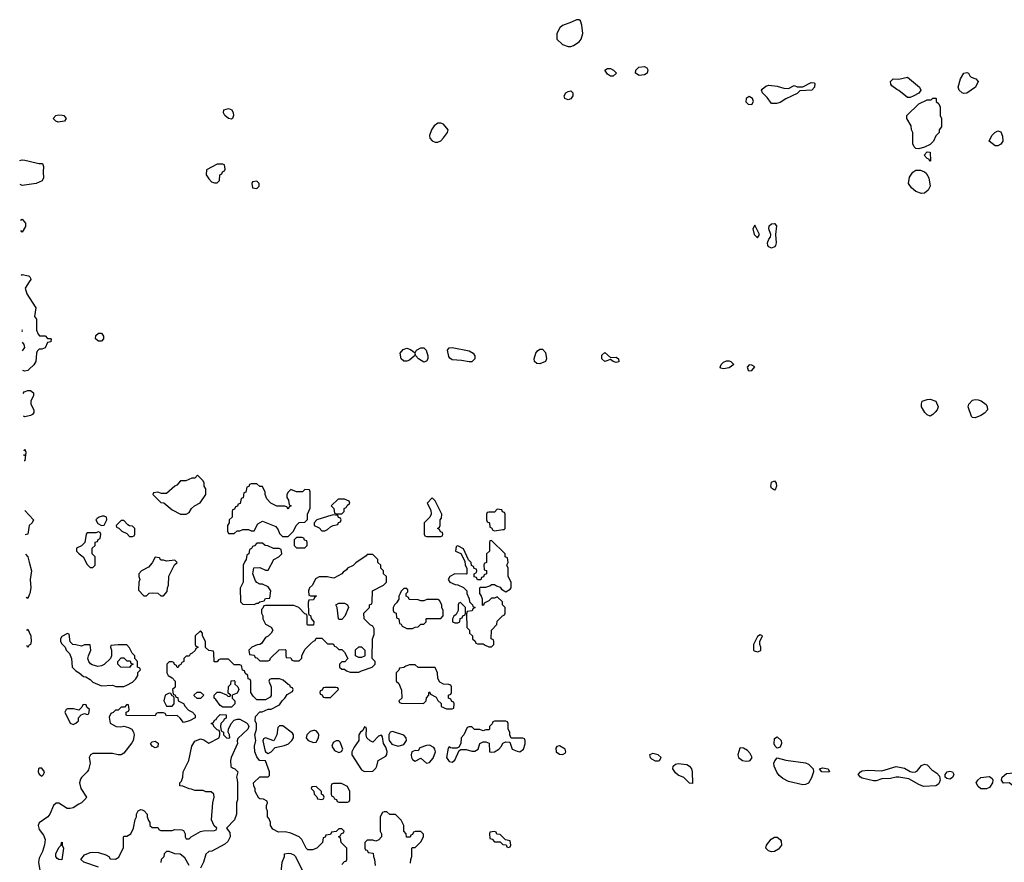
# Model space of a CAD drawing. Header units: inches. Extents: x 2769577 to 2880010, y 685631 to 825129.
# Tile 17 of 155: x 2769933 to 2776895, y 725869 to 731828. Entities that reach past the tile are written whole.
import ezdxf

# ---------------------------------------------------------------- set-up
doc = ezdxf.new("R2010")
doc.units = ezdxf.units.IN
doc.header["$MEASUREMENT"] = 0
for name, color, linetype in [('C7762', 7, 'Continuous'), ('C7763', 7, 'Continuous'), ('C7772', 7, 'Continuous'), ('C7773', 7, 'Continuous')]:
    doc.layers.add(name, color=color, linetype=linetype)

msp = doc.modelspace()

# ---------------------------------------------------------------- linework, layer by layer
at = {"layer": 'C7762', "color": 4, "elevation": 12}
for points in [[(2770000, 729973), (2769971.3, 729930), (2769982.8, 729890), (2770000, 729862.8)], [(2769950.7, 729623.7), (2769952.3, 729630), (2769950.5, 729635.2)], [(2769952.7, 729487.3), (2769968.7, 729510), (2769964, 729530), (2769951.8, 729546.4)], [(2770000, 729356.5), (2769990, 729347), (2769970, 729342), (2769954.8, 729346.1)], [(2769957.3, 729183.8), (2769964.2, 729195.8), (2769990, 729206.8), (2770000, 729205.7)], [(2770000, 729026.5), (2769970, 729019), (2769959.6, 729024.3)], [(2769963.3, 728779.3), (2769970, 728791), (2769976, 728770), (2769970, 728708.7), (2769964.4, 728707.7)], [(2769963.9, 728743.6), (2769966, 728750), (2769963.7, 728755.8)], [(2769969.7, 728356.7), (2769970, 728358), (2770000, 728324.6)], [(2770000, 728251.1), (2769998.8, 728250), (2769990, 728189.2), (2769972.2, 728184.6)], [(2769974.3, 728049), (2769990.2, 728030.2), (2770000, 727991.5)], [(2770000, 727760.1), (2769990, 727735.3), (2769978.9, 727742.8)], [(2769982.4, 727509), (2769990, 727518), (2770000, 727496.8)], [(2770000, 727404.1), (2769997.3, 727402.7), (2769990, 727389), (2769984, 727403.1)]]:
    msp.add_lwpolyline(points, dxfattribs=at)
at = {"layer": 'C7763', "color": 4, "elevation": 12}
for points in [[(2769932.6, 730831.8), (2769950, 730837.3), (2769970, 730835.5), (2770000, 730828.2)], [(2770000, 730661.9), (2769950, 730655.1), (2769935.1, 730662.6)], [(2769938.9, 730409.1), (2769950, 730418), (2769974, 730390), (2769973.4, 730366.6), (2769950, 730326)], [(2769950, 730326), (2769940, 730337.4)], [(2769944.7, 730018.8), (2769950, 730026), (2769995.9, 730015.9), (2770000, 730013.1)]]:
    msp.add_lwpolyline(points, dxfattribs=at)
at = {"layer": 'C7772', "color": 4}
for points, elevation in [([(2770008, 730000), (2770011.3, 729990), (2770000, 729973)], 12), ([(2770000, 729862.8), (2770046, 729790), (2770038, 729730), (2770051, 729710), (2770051.6, 729631.6), (2770063.6, 729603.6), (2770072.7, 729592.7), (2770111.6, 729591.6), (2770130, 729574), (2770150, 729574), (2770154, 729570), (2770152, 729550), (2770130, 729546), (2770112.7, 729507.3), (2770090, 729498), (2770070, 729498), (2770056.9, 729483.1), (2770051.1, 729468.9), (2770046.8, 729410), (2770032.5, 729387.5), (2770000, 729356.5)], 12), ([(2770000, 729205.7), (2770010, 729204.7), (2770031.3, 729190), (2770031.3, 729170), (2770012, 729130), (2770012, 729110), (2770032, 729070), (2770032, 729050), (2770023.6, 729036.4), (2770010, 729029), (2770000, 729026.5)], 12), ([(2770000, 728324.6), (2770031, 728290), (2770021, 728270), (2770000, 728251.1)], 12), ([(2770000, 727991.5), (2770015.5, 727930), (2770006, 727870), (2770010.7, 727810), (2770004, 727770), (2770000, 727760.1)], 12), ([(2770000, 727496.8), (2770011.8, 727471.8), (2770014.4, 727430), (2770010, 727409.3), (2770000, 727404.1)], 12), ([(2772210, 725854), (2772230, 725874), (2772242, 725878), (2772246, 725890), (2772246, 725970), (2772206, 726010), (2772202, 726042), (2772186, 726050), (2772202, 726058), (2772207.3, 726072.7), (2772222, 726078), (2772226, 726090), (2772210, 726106), (2772190, 726106), (2772170, 726086), (2772138, 726082), (2772130, 726066), (2772098, 726062), (2772092.7, 726047.3), (2772078, 726042), (2772074, 726010), (2772034, 725970), (2772003.6, 725956.4), (2771970, 725958), (2771958, 725970), (2771928, 726030), (2771908.9, 726048.9), (2771850, 726075.3), (2771810, 726084), (2771763.1, 726083.1), (2771723.1, 726103.1), (2771706, 726130), (2771706, 726150), (2771696.4, 726176.4), (2771686, 726190), (2771686, 726230), (2771678, 726250), (2771678, 726270), (2771686, 726290), (2771682, 726302), (2771656.4, 726316.4), (2771630, 726318), (2771623.1, 726323.1), (2771598, 726370), (2771598, 726390), (2771588.4, 726408.4), (2771586, 726430), (2771630, 726474), (2771690, 726474), (2771698, 726482), (2771698, 726510), (2771670, 726586), (2771629.3, 726589.3), (2771610, 726615.3), (2771595.1, 726650), (2771592.3, 726690), (2771602, 726730), (2771595.3, 726770), (2771608, 726810), (2771607.3, 726847.3), (2771598, 726870), (2771600.4, 726899.6), (2771630, 726932), (2771647.3, 726932.7), (2771690, 726952), (2771710, 726952), (2771770, 726982), (2771788.9, 727011.1), (2771808, 727030), (2771823.1, 727056.9), (2771862, 727078), (2771866, 727090), (2771862, 727102), (2771847.3, 727107.3), (2771842, 727122), (2771830, 727126), (2771796.4, 727156.4), (2771770, 727166), (2771710, 727166), (2771698, 727162), (2771694, 727150), (2771712, 727110), (2771711.6, 727048.4), (2771703.6, 727036.4), (2771670, 727018), (2771610, 727018), (2771583.1, 727043.1), (2771566, 727070), (2771566, 727150), (2771562, 727162), (2771547.3, 727167.3), (2771546, 727190), (2771527.3, 727207.3), (2771522, 727222), (2771507.3, 727227.3), (2771502, 727262), (2771490, 727266), (2771450, 727266), (2771410, 727306), (2771350, 727306), (2771338, 727302), (2771330, 727286), (2771307.3, 727287.3), (2771306, 727350), (2771302, 727362), (2771270, 727366), (2771247.3, 727387.3), (2771246, 727430), (2771226, 727470), (2771226, 727490), (2771210, 727506), (2771174, 727470), (2771174, 727410), (2771178, 727398), (2771192.7, 727392.7), (2771192.7, 727387.3), (2771178, 727382), (2771172.7, 727367.3), (2771152.7, 727347.3), (2771138, 727342), (2771130, 727326), (2771110, 727326), (2771094, 727310), (2771094, 727290), (2771078, 727282), (2771072.7, 727267.3), (2771058, 727262), (2771052.7, 727247.3), (2771047.3, 727247.3), (2771042, 727262), (2771027.3, 727267.3), (2771022, 727282), (2771010, 727286), (2770990, 727286), (2770974, 727270), (2770974, 727210), (2770982, 727190), (2771010, 727174), (2771032, 727150), (2771031.6, 727108.4), (2771014, 727090), (2771018, 727058), (2771030, 727054), (2771038, 727038), (2771050, 727034), (2771054, 727010), (2771091.1, 726991.1), (2771102, 726970), (2771125.4, 726945.4), (2771154, 726930), (2771174, 726910), (2771174, 726890), (2771134, 726870), (2771090, 726858), (2771068.4, 726888.4), (2771047.3, 726907.3), (2770970, 726906), (2770962, 726922), (2770950, 726926), (2770910, 726926), (2770898, 726922), (2770890, 726906), (2770690, 726908), (2770686, 726910), (2770686, 726930), (2770702, 726938), (2770706, 726950), (2770702, 726982), (2770690, 726986), (2770672.7, 726967.3), (2770650, 726966), (2770630, 726946), (2770610, 726946), (2770592.7, 726927.3), (2770578, 726922), (2770564.7, 726895.3), (2770572.7, 726852.7), (2770614, 726830), (2770647.1, 726827.1), (2770670, 726831), (2770702.5, 726822.5), (2770724.7, 726810), (2770738, 726790), (2770741, 726770), (2770734, 726730), (2770725.8, 726714.2), (2770670, 726642), (2770650, 726628.7), (2770630, 726628.7), (2770590, 726638), (2770450, 726638), (2770434, 726630), (2770424.7, 726610), (2770431, 726570), (2770418, 726522), (2770410, 726508), (2770370, 726468), (2770362.8, 726457.2), (2770356, 726430), (2770366, 726390), (2770404.7, 726330), (2770399.8, 726320.2), (2770370.5, 726289.5), (2770350, 726281.2), (2770310, 726253.2), (2770290, 726249.2), (2770268, 726250), (2770210, 726288), (2770190, 726288), (2770172, 726270), (2770144.7, 726210), (2770131, 726190), (2770070.8, 726149.2), (2770064, 726130), (2770070, 726101), (2770100.3, 726060.3), (2770113.4, 726030), (2770108.5, 725991.5), (2770093.4, 725946.6), (2770070, 725898), (2770066, 725870), (2770074.8, 725810)], 16), ([(2770490, 725835.3), (2770386, 725870), (2770366, 725890), (2770390, 725922), (2770430, 725938), (2770450, 725941), (2770490, 725937.3), (2770542, 725922), (2770562, 725910), (2770572.7, 725892.7), (2770610, 725892), (2770634.6, 725905.4), (2770667.3, 725972.7), (2770666, 726050), (2770670, 726054), (2770690, 726054), (2770718, 726070), (2770738, 726110), (2770748.9, 726171.1), (2770758, 726190), (2770758, 726210), (2770770, 726234), (2770790, 726242), (2770799.6, 726239.6), (2770812.7, 726232.7), (2770834, 726210), (2770834, 726190), (2770843.6, 726163.6), (2770854, 726150), (2770854, 726130), (2770870, 726114), (2770910, 726114), (2770918, 726098), (2770930, 726094), (2771010, 726094), (2771030, 726102), (2771079.6, 726099.6), (2771090, 726094), (2771102, 726070), (2771102, 726050), (2771110, 726034), (2771130, 726034), (2771146, 726050), (2771210, 726086), (2771231.6, 726091.6), (2771310, 726094), (2771322, 726098), (2771326, 726110), (2771307.3, 726127.3), (2771288, 726170), (2771298, 726290), (2771308, 726330), (2771306, 726350), (2771287.3, 726367.3), (2771250, 726368), (2771230, 726378), (2771170, 726378), (2771147.3, 726387.3), (2771130, 726388), (2771087.3, 726407.3), (2771066, 726410), (2771066, 726430), (2771076.4, 726443.6), (2771086, 726470), (2771088, 726510), (2771129, 726590), (2771149.5, 726690), (2771170, 726726), (2771210, 726742.8), (2771234.4, 726734.4), (2771270, 726711.3), (2771342, 726750), (2771348.7, 726770), (2771348, 726788), (2771342, 726802), (2771330, 726806), (2771306, 726830), (2771302, 726842), (2771286, 726850), (2771302, 726858), (2771310, 726874), (2771322, 726878), (2771326, 726890), (2771350, 726914), (2771391.6, 726911.6), (2771391.6, 726888.4), (2771378, 726882), (2771374, 726870), (2771354, 726850), (2771352, 726830), (2771358, 726798), (2771374, 726790), (2771374, 726770), (2771394, 726750), (2771410, 726746), (2771418, 726750), (2771415.3, 726770), (2771406, 726790), (2771408, 726810), (2771428.7, 726851.3), (2771450, 726874), (2771470, 726882), (2771490, 726882), (2771536, 726856), (2771545.4, 726845.4), (2771552, 726830), (2771546, 726810), (2771475.3, 726744.7), (2771470.9, 726729.1), (2771473.4, 726710), (2771427.7, 726610), (2771424, 726590), (2771426.8, 726546.8), (2771436.9, 726536.9), (2771454, 726530), (2771474, 726510), (2771464.7, 726470), (2771471.3, 726451.3), (2771472, 726430), (2771472, 726310), (2771464.7, 726290), (2771464.7, 726210), (2771452, 726170), (2771394, 726110), (2771419.6, 726079.6), (2771422, 726050), (2771403.6, 726016.4), (2771383.6, 725996.4), (2771291.6, 725948.4), (2771270, 725946), (2771250, 725926), (2771232, 725870), (2771211.6, 725828.4)], 16), ([(2772696.4, 725863.6), (2772698, 725890), (2772706, 725910), (2772706, 725970), (2772710, 725974), (2772730, 725974), (2772770, 726014), (2772788, 726050), (2772787.3, 726067.3), (2772770, 726086), (2772730, 726086), (2772718, 726082), (2772710, 726066), (2772698, 726062), (2772692.7, 726047.3), (2772667.3, 726047.3), (2772666, 726070), (2772648, 726090), (2772648, 726130), (2772630, 726166), (2772590, 726206), (2772550, 726206), (2772530, 726226), (2772510, 726226), (2772498, 726222), (2772482, 726190), (2772482, 726090), (2772492, 726070), (2772491.6, 726048.4), (2772472.7, 726027.3), (2772450, 726018), (2772430, 726026), (2772390, 726026), (2772374, 726010), (2772374, 725970), (2772378, 725958), (2772390, 725954), (2772398, 725938), (2772432.7, 725932.7), (2772434, 725910), (2772442, 725890), (2772445.4, 725845.4)], 16), ([(2771130, 725846), (2771100.4, 725900.4), (2771067.3, 725927.3), (2771030, 725928), (2770990, 725946), (2770970, 725946), (2770954, 725930), (2770951.6, 725908.4), (2770934, 725890), (2770931.3, 725868.7)], 16), ([(2771782, 725798), (2771788, 725870), (2771806, 725910), (2771806, 725930), (2771830, 725934), (2771850, 725932), (2771870, 725922), (2771882, 725910), (2771930, 725814)], 16)]:
    msp.add_lwpolyline(points, dxfattribs=dict(at, elevation=elevation))
for points, elevation in [([(2770490, 729555.3), (2770468, 729570), (2770470, 729594), (2770490, 729612), (2770510.6, 729610.6), (2770524.7, 729590), (2770524.7, 729570), (2770510, 729555.3)], 12), ([(2772790, 729407), (2772753.2, 729430), (2772734, 729450), (2772730, 729466), (2772724.7, 729450), (2772690, 729421.2), (2772670, 729412.7), (2772650, 729412.7), (2772629.5, 729430), (2772623.7, 729470), (2772644, 729496), (2772670, 729504.4), (2772696.5, 729496.5), (2772730, 729472), (2772739, 729490), (2772770, 729507.7), (2772790, 729508), (2772808, 729490), (2772818.4, 729450), (2772818, 729430), (2772810, 729414)], 12), ([(2773110, 729407.3), (2773058, 729418), (2772990, 729422.4), (2772974, 729434), (2772966.2, 729446.2), (2772957, 729490), (2772970, 729507.3), (2772990, 729510.4), (2773110, 729486), (2773138.8, 729470), (2773150.7, 729450), (2773150.7, 729430), (2773130, 729409.4)], 12), ([(2773610, 729395.1), (2773590, 729397), (2773572.7, 729410), (2773571.6, 729430), (2773582.9, 729470), (2773593.4, 729486.6), (2773610, 729499.1), (2773630, 729497.3), (2773650, 729474.8), (2773657, 729430), (2773650, 729409.6)], 12), ([(2774110, 729438), (2774150, 729442), (2774166.8, 729430), (2774170, 729409.3), (2774150, 729402.9), (2774128.7, 729410), (2774110, 729424), (2774070, 729411.8), (2774048.9, 729428.9), (2774050, 729456), (2774070, 729473.4)], 12), ([(2774910, 729359.3), (2774890, 729364), (2774885.2, 729370), (2774894, 729390), (2774910, 729406), (2774930, 729414.8), (2774950, 729414.8), (2774962, 729410), (2774982, 729390), (2774950, 729366.6)], 12), ([(2775090, 729386), (2775078, 729370), (2775084, 729350), (2775090, 729345.5), (2775110, 729346), (2775132.3, 729372.3), (2775110, 729385.2)], 16), ([(2776370, 729024), (2776350, 729034), (2776334, 729050), (2776309.2, 729090), (2776309.3, 729110.7), (2776315.3, 729130), (2776350, 729143), (2776370, 729143.8), (2776410.4, 729130.4), (2776426.8, 729090), (2776421, 729070), (2776407.5, 729052.5), (2776390, 729035.3)], 12), ([(2776690, 729012.7), (2776670, 729014), (2776662.9, 729022.9), (2776640.9, 729090), (2776643.7, 729110), (2776670, 729138), (2776690, 729143), (2776710, 729140.5), (2776731.8, 729131.8), (2776766, 729106), (2776774.8, 729090), (2776776, 729070), (2776755.5, 729044.5), (2776730, 729029.2)], 12), ([(2771190, 728606), (2771170, 728586), (2771150, 728586), (2771107.3, 728567.3), (2771070, 728566), (2771044.7, 728535.3), (2771030, 728528), (2770970, 728478), (2770936.4, 728476.4), (2770910, 728486), (2770878, 728482), (2770874, 728470), (2770930, 728414), (2770951.6, 728411.6), (2771010, 728362), (2771070, 728332), (2771110, 728332), (2771130, 728342), (2771148, 728370), (2771168, 728390), (2771208.4, 728411.6), (2771248, 728470), (2771248, 728510), (2771238, 728530), (2771238, 728550), (2771230, 728566)], 16), ([(2771610, 728546), (2771570, 728546), (2771558, 728542), (2771552.7, 728527.3), (2771538, 728522), (2771532.7, 728487.3), (2771518, 728482), (2771512.7, 728447.3), (2771498, 728442), (2771492.7, 728407.3), (2771478, 728402), (2771472.7, 728387.3), (2771458, 728382), (2771452.7, 728367.3), (2771438, 728362), (2771434, 728350), (2771434, 728310), (2771414, 728290), (2771414, 728270), (2771402, 728250), (2771402, 728210), (2771410, 728194), (2771450, 728194), (2771470, 728214), (2771490, 728214), (2771510, 728222), (2771550, 728222), (2771570, 728214), (2771590, 728214), (2771616.4, 728263.6), (2771650, 728282), (2771743.6, 728243.6), (2771759.8, 728219.8), (2771770, 728194), (2771790, 728174), (2771830, 728174), (2771868.4, 728211.6), (2771888, 728250), (2771908.9, 728271.1), (2771950, 728274), (2771967.3, 728292.7), (2771968, 728330), (2771987.3, 728372.7), (2771986, 728490), (2771982, 728502), (2771950, 728506), (2771931.6, 728488.4), (2771890, 728488), (2771850, 728506), (2771830, 728486), (2771822, 728470), (2771822, 728450), (2771834, 728430), (2771838, 728398), (2771852, 728390), (2771838, 728382), (2771830, 728366), (2771822, 728382), (2771807.3, 728387.3), (2771750, 728388.7), (2771709, 728409), (2771680.2, 728440.2), (2771668, 728470), (2771667.3, 728487.3), (2771650, 728526), (2771630, 728526)], 16), ([(2775270, 728500.9), (2775250, 728514), (2775244.2, 728530), (2775250, 728557.3), (2775270, 728567.3), (2775281.6, 728550), (2775283.8, 728530), (2775278, 728510)], 12), ([(2772850, 728446), (2772814, 728410), (2772839.6, 728359.6), (2772842, 728330), (2772834, 728310), (2772794, 728270), (2772794, 728190), (2772798, 728178), (2772810, 728174), (2772910, 728174), (2772922, 728178), (2772926, 728190), (2772922, 728202), (2772907.3, 728207.3), (2772902, 728222), (2772886, 728230), (2772902, 728238), (2772906, 728250), (2772906, 728290), (2772916.4, 728303.6), (2772918, 728330), (2772870, 728426)], 16), ([(2772230, 728438), (2772183.6, 728436.4), (2772134, 728390), (2772154, 728370), (2772158, 728338), (2772170, 728334), (2772210, 728334), (2772226, 728350), (2772226, 728370), (2772242, 728378), (2772247.3, 728392.7), (2772266, 728410), (2772262, 728422)], 16), ([(2770530, 728318), (2770516.4, 728316.4), (2770494, 728310), (2770479.6, 728300.4), (2770472, 728290), (2770485.4, 728265.4), (2770510, 728252), (2770530, 728254), (2770548, 728290), (2770546, 728310)], 16), ([(2772150, 728326), (2772110, 728315.3), (2772034, 728290), (2772014, 728270), (2772014, 728250), (2772050, 728234), (2772070, 728214), (2772090, 728214), (2772110, 728222), (2772130, 728242), (2772148.4, 728251.6), (2772182, 728258), (2772187.3, 728272.7), (2772202, 728278), (2772206, 728290), (2772202, 728302), (2772187.3, 728307.3), (2772182, 728322)], 16), ([(2773310, 728366), (2773290, 728346), (2773250, 728346), (2773238, 728342), (2773234, 728330), (2773234, 728290), (2773238, 728278), (2773254, 728270), (2773258, 728238), (2773270, 728234), (2773278, 728218), (2773290, 728214), (2773350, 728222), (2773358, 728222), (2773366, 728230), (2773366, 728330), (2773362, 728342), (2773347.3, 728347.3), (2773342, 728362)], 16), ([(2770670, 728286), (2770650, 728286), (2770614, 728250), (2770618, 728238), (2770632.7, 728232.7), (2770654, 728210), (2770690, 728194), (2770710, 728174), (2770730, 728174), (2770742, 728178), (2770746, 728190), (2770746, 728230), (2770730, 728246), (2770708.4, 728248.4), (2770696.4, 728256.4)], 16), ([(2770490, 728206), (2770470, 728198), (2770410, 728198), (2770402, 728190), (2770394, 728130), (2770370, 728106), (2770334, 728090), (2770334, 728070), (2770352, 728050), (2770382, 728030), (2770410, 727974), (2770430, 727954), (2770450, 727954), (2770466, 727970), (2770466, 728030), (2770446, 728050), (2770446, 728090), (2770466, 728110), (2770467.3, 728132.7), (2770482, 728138), (2770487.3, 728152.7), (2770502, 728158), (2770506, 728190), (2770502, 728202)], 16), ([(2771650, 728126), (2771610, 728126), (2771592.7, 728107.3), (2771578, 728102), (2771572.7, 728087.3), (2771558, 728082), (2771554, 728050), (2771538, 728042), (2771534, 728010), (2771523.6, 727996.4), (2771514, 727970), (2771512, 727850), (2771492.7, 727807.3), (2771494, 727710), (2771510, 727694), (2771590, 727692), (2771610, 727702), (2771618, 727702), (2771630, 727712), (2771662, 727718), (2771670, 727734), (2771702, 727738), (2771708, 727790), (2771690, 727818), (2771650, 727835.3), (2771630, 727835.3), (2771610, 727848), (2771600.2, 727860.2), (2771582, 727910), (2771588.4, 727951.6), (2771630, 727954), (2771670, 727934), (2771690, 727934), (2771728.9, 728011.1), (2771766, 728030), (2771786, 728050), (2771782, 728082), (2771767.3, 728087.3), (2771728.4, 728088.4), (2771687.3, 728107.3), (2771668.4, 728108.4)], 16), ([(2771930, 728166), (2771890, 728166), (2771874, 728150), (2771874, 728110), (2771890, 728094), (2771950, 728094), (2771966, 728110), (2771966, 728130), (2771962, 728142), (2771947.3, 728147.3), (2771942, 728162)], 16), ([(2773270, 728146), (2773258, 728142), (2773254, 728130), (2773254, 728070), (2773234, 728050), (2773234, 727990), (2773218, 727982), (2773214, 727970), (2773218, 727938), (2773232.7, 727932.7), (2773234, 727910), (2773218, 727902), (2773212.7, 727887.3), (2773198, 727882), (2773192.7, 727867.3), (2773170, 727866), (2773162, 727882), (2773147.3, 727887.3), (2773146, 727910), (2773162, 727918), (2773166, 727930), (2773162, 727942), (2773147.3, 727947.3), (2773142, 727962), (2773127.3, 727967.3), (2773126, 727990), (2773107.3, 728007.3), (2773070, 728086), (2773030, 728106), (2773018, 728102), (2773014, 728070), (2773052.7, 728052.7), (2773079.6, 727999.6), (2773082, 727970), (2773094, 727950), (2773094, 727910), (2773090, 727906), (2773010, 727908), (2772974, 727890), (2772962, 727870), (2772974, 727850), (2773012.7, 727832.7), (2773031.6, 727831.6), (2773071.6, 727811.6), (2773094, 727790), (2773094, 727770), (2773111.6, 727731.6), (2773114, 727710), (2773134, 727690), (2773138, 727678), (2773154, 727670), (2773138, 727662), (2773131.6, 727648.4), (2773098, 727642), (2773092.7, 727627.3), (2773094, 727530), (2773114, 727510), (2773114, 727490), (2773134, 727470), (2773134, 727450), (2773152.7, 727432.7), (2773158, 727418), (2773170, 727414), (2773210, 727414), (2773223.6, 727403.6), (2773250, 727394), (2773270, 727394), (2773286, 727410), (2773286, 727430), (2773282, 727442), (2773266, 727450), (2773268, 727510), (2773306, 727550), (2773310, 727574), (2773347.3, 727612.7), (2773362, 727618), (2773366, 727630), (2773366, 727670), (2773346, 727690), (2773346, 727710), (2773310, 727746), (2773290, 727738), (2773270, 727738), (2773250, 727718), (2773218, 727702), (2773212.7, 727687.3), (2773206, 727686), (2773206, 727730), (2773196.4, 727756.4), (2773186, 727770), (2773186, 727810), (2773190, 727814), (2773230, 727814), (2773256.4, 727823.6), (2773270, 727834), (2773290, 727834), (2773303.6, 727823.6), (2773330, 727814), (2773339.6, 727799.6), (2773370, 727782), (2773400.4, 727799.6), (2773408, 727810), (2773407.3, 727847.3), (2773387.3, 727892.7), (2773386, 727950), (2773378, 727970), (2773386, 727990), (2773382, 728022), (2773366, 728030), (2773366, 728050)], 16), ([(2772430, 728046), (2772390, 728046), (2772383.6, 728036.4), (2772310, 727988), (2772290, 727968), (2772251.6, 727948.4), (2772243.6, 727936.4), (2772219.6, 727920.4), (2772210, 727908), (2772159.6, 727880.4), (2772150, 727878), (2772108.4, 727888.4), (2772050, 727888), (2772025.4, 727874.6), (2772002, 727830), (2771982, 727810), (2771974, 727790), (2771978, 727758), (2771990, 727754), (2772030, 727754), (2772032, 727750), (2772018, 727742), (2772010, 727726), (2771978, 727722), (2771972.7, 727707.3), (2771974, 727630), (2771978, 727618), (2771990, 727614), (2771992.7, 727592.7), (2772012, 727570), (2772010, 727546), (2771970, 727546), (2771966, 727550), (2771966, 727610), (2771962, 727622), (2771950, 727626), (2771906, 727670), (2771870, 727686), (2771670, 727686), (2771658, 727682), (2771652.7, 727667.3), (2771642, 727658), (2771642, 727630), (2771651.6, 727611.6), (2771652, 727590), (2771670, 727554), (2771711.1, 727531.1), (2771722, 727510), (2771711.1, 727488.9), (2771690, 727468), (2771670, 727458), (2771643.6, 727416.4), (2771631.6, 727408.4), (2771612.7, 727407.3), (2771574, 727390), (2771554, 727370), (2771558, 727338), (2771590, 727334), (2771598, 727318), (2771610, 727314), (2771630, 727294), (2771690, 727294), (2771702, 727298), (2771707.3, 727312.7), (2771768.4, 727371.6), (2771810, 727374), (2771814, 727370), (2771814, 727330), (2771818, 727318), (2771850, 727314), (2771858, 727298), (2771870, 727294), (2771910, 727294), (2771927.3, 727312.7), (2771928, 727330), (2771950, 727374), (2771990, 727414), (2772010, 727434), (2772022, 727438), (2772030, 727454), (2772070, 727454), (2772110, 727414), (2772150, 727414), (2772158, 727398), (2772170, 727394), (2772190, 727374), (2772210, 727374), (2772230, 727354), (2772252, 727310), (2772232.7, 727287.3), (2772210, 727286), (2772194, 727270), (2772194, 727250), (2772210, 727234), (2772230, 727234), (2772243.6, 727223.6), (2772270, 727214), (2772330, 727214), (2772350, 727222), (2772426, 727250), (2772446, 727270), (2772446, 727290), (2772426, 727310), (2772428.4, 727448.4), (2772440.4, 727479.6), (2772440.4, 727520.4), (2772430, 727538), (2772410, 727548.7), (2772368, 727590), (2772366, 727630), (2772406, 727670), (2772406, 727690), (2772422, 727698), (2772426, 727710), (2772428, 727790), (2772506, 727830), (2772526, 727850), (2772526, 727890), (2772506, 727910), (2772506, 727930), (2772486, 727950), (2772486, 727970), (2772466, 727990), (2772466, 728010)], 16), ([(2770890, 728026), (2770870, 727986), (2770843.6, 727956.4), (2770794, 727930), (2770774, 727910), (2770774, 727890), (2770782, 727870), (2770774, 727850), (2770772.7, 727792.7), (2770810, 727754), (2770830, 727754), (2770848.4, 727771.6), (2770870, 727774), (2770910, 727772), (2770930, 727754), (2770950, 727754), (2770976.4, 727783.6), (2770978, 727810), (2770986, 727830), (2770988.4, 727891.6), (2771028, 727972), (2771046, 727990), (2771030, 728006), (2770970, 727998), (2770950, 728006), (2770930, 728006), (2770922, 728022)], 16), ([(2772670, 727806), (2772650, 727806), (2772630, 727786), (2772622, 727770), (2772614, 727750), (2772614, 727730), (2772596.9, 727703.1), (2772582, 727690), (2772574, 727670), (2772574, 727650), (2772578, 727638), (2772594, 727630), (2772598, 727598), (2772614, 727590), (2772618, 727558), (2772630, 727554), (2772638, 727538), (2772670, 727522), (2772710, 727522), (2772728.4, 727531.6), (2772750, 727534), (2772770, 727554), (2772790, 727554), (2772806, 727570), (2772806, 727590), (2772810, 727594), (2772910, 727594), (2772927.3, 727612.7), (2772928, 727650), (2772918, 727670), (2772918, 727690), (2772900.4, 727720.4), (2772890, 727728), (2772812.7, 727727.3), (2772790, 727718), (2772770, 727718), (2772750, 727726), (2772687.3, 727727.3), (2772682, 727742), (2772666, 727750), (2772666, 727770), (2772678, 727782), (2772676.4, 727796.4)], 16), ([(2772190, 727586), (2772188, 727590), (2772178, 727670), (2772168, 727690), (2772190, 727702), (2772230, 727702), (2772250.8, 727690.8), (2772258, 727670), (2772230.9, 727609.1), (2772210, 727586)], 16), ([(2773050, 727706), (2773038, 727702), (2773034, 727690), (2773034, 727650), (2773018, 727622), (2773002, 727610), (2772994, 727590), (2772994, 727570), (2773010, 727562), (2773030, 727562), (2773046, 727570), (2773047.3, 727592.7), (2773062, 727598), (2773067.3, 727612.7), (2773082, 727618), (2773086, 727630), (2773086, 727670)], 16), ([(2770270, 727486), (2770230, 727466), (2770222, 727450), (2770222, 727430), (2770230, 727414), (2770254, 727390), (2770262, 727370), (2770285.4, 727345.4), (2770298, 727310), (2770304.7, 727250), (2770330, 727222), (2770354, 727210), (2770383.6, 727183.6), (2770399.6, 727179.6), (2770430, 727162), (2770450, 727142), (2770510, 727118), (2770590, 727122), (2770612.7, 727112.7), (2770670, 727112), (2770690, 727122), (2770730, 727142), (2770754.6, 727165.4), (2770768, 727190), (2770768, 727212), (2770786, 727230), (2770782, 727242), (2770766, 727250), (2770766, 727290), (2770746, 727310), (2770746, 727330), (2770727.3, 727347.3), (2770710, 727386), (2770690, 727406), (2770630, 727408), (2770578, 727402), (2770574, 727390), (2770582, 727370), (2770582, 727330), (2770574, 727310), (2770531, 727269), (2770510, 727259), (2770485.4, 727254.6), (2770445.6, 727265.6), (2770433.6, 727273.6), (2770422, 727290), (2770415.3, 727310), (2770418, 727330), (2770435.3, 727370), (2770430, 727406), (2770390, 727408), (2770370, 727398), (2770330, 727408), (2770308.4, 727408.4), (2770288.4, 727428.4), (2770282, 727482)], 16), ([(2775170, 727478), (2775150, 727466), (2775122, 727410), (2775122, 727370), (2775125.4, 727365.4), (2775150, 727358), (2775170, 727364.7), (2775174, 727370), (2775174, 727390), (2775166, 727410), (2775166, 727430), (2775186, 727470)], 16), ([(2772330, 727318), (2772308.4, 727328.4), (2772308.4, 727371.6), (2772330, 727394), (2772350, 727394), (2772374, 727370), (2772374, 727330), (2772370, 727326), (2772350, 727318)], 16), ([(2770710, 727246), (2770648.4, 727248.4), (2770626, 727270), (2770626, 727290), (2770650, 727314), (2770670, 727314), (2770690, 727294), (2770712.7, 727292.7), (2770718, 727278), (2770734, 727270), (2770718, 727262)], 16), ([(2772730, 727266), (2772690, 727266), (2772663.6, 727256.4), (2772650, 727246), (2772618, 727242), (2772612.7, 727227.3), (2772594, 727210), (2772594, 727150), (2772612.7, 727132.7), (2772632.7, 727087.3), (2772634, 727030), (2772614, 727010), (2772618, 726998), (2772630, 726994), (2772787.3, 726992.7), (2772806, 727010), (2772808.4, 727031.6), (2772826, 727050), (2772826, 727070), (2772830, 727074), (2772838, 727058), (2772876.9, 727036.9), (2772890, 727014), (2772912.7, 726992.7), (2772914, 726970), (2772950, 726954), (2772990, 726954), (2773002, 726958), (2773006, 726990), (2773002, 727002), (2772987.3, 727007.3), (2772982, 727022), (2772966, 727030), (2772966, 727050), (2772982, 727058), (2772986, 727070), (2772986, 727110), (2772982, 727122), (2772967.3, 727127.3), (2772928.4, 727128.4), (2772903.1, 727143.1), (2772888.4, 727168.4), (2772886, 727210), (2772870, 727246), (2772750, 727246)], 16), ([(2771370, 726966), (2771350, 726978), (2771320.4, 727020.4), (2771308, 727030), (2771308, 727050), (2771328.4, 727071.6), (2771350, 727072), (2771394, 727054), (2771403.6, 727043.6), (2771418, 727042), (2771426, 727050), (2771406, 727066), (2771408.4, 727111.6), (2771426, 727130), (2771427.3, 727152.7), (2771450, 727154), (2771454, 727150), (2771454, 727130), (2771474, 727110), (2771482, 727090), (2771470, 727066), (2771434, 727050), (2771434, 727030), (2771454, 727010), (2771454, 726990), (2771430, 726966)], 16), ([(2770990, 727066), (2770962, 727050), (2770952, 727010), (2770970, 726974), (2771010, 726974), (2771026, 726990), (2771026, 727030), (2771022, 727042), (2771010, 727046), (2771002, 727062)], 16), ([(2771210, 727028), (2771188.4, 727028.4), (2771167.3, 727047.3), (2771167.3, 727052.7), (2771188.4, 727071.6), (2771211.6, 727071.6), (2771234, 727050)], 16), ([(2772170, 727106), (2772090, 727106), (2772078, 727102), (2772072.7, 727087.3), (2772058, 727082), (2772054, 727070), (2772058, 727058), (2772072.7, 727052.7), (2772078, 727038), (2772090, 727034), (2772130, 727034), (2772186, 727090), (2772182, 727102)], 16), ([(2770390, 726986), (2770378, 726982), (2770372.7, 726967.3), (2770350, 726946), (2770314, 726954), (2770270, 726954), (2770262, 726950), (2770252, 726930), (2770290, 726854), (2770310, 726844.7), (2770330, 726852), (2770348, 726870), (2770348.4, 726891.6), (2770367.3, 726912.7), (2770390, 726922), (2770410, 726914), (2770422, 726918), (2770426, 726950), (2770407.3, 726967.3), (2770402, 726982)], 16), ([(2773370, 726866), (2773290, 726866), (2773278, 726862), (2773272.7, 726847.3), (2773254, 726830), (2773254, 726810), (2773250, 726806), (2773230, 726806), (2773210, 726798), (2773187.3, 726807.3), (2773148.4, 726808.4), (2773130, 726826), (2773110, 726826), (2773098, 726822), (2773074, 726770), (2773054, 726750), (2773051.3, 726710), (2773036.9, 726683.1), (2773023.6, 726676.4), (2772990, 726675.3), (2772978, 726678), (2772970, 726686), (2772963.6, 726676.4), (2772951.3, 726610), (2772970, 726582), (2772990, 726578), (2773010, 726592), (2773040.2, 726659.8), (2773053.2, 726666.8), (2773090, 726667.7), (2773130, 726654), (2773150, 726654.8), (2773175.3, 726670), (2773186, 726710), (2773210, 726722), (2773230, 726722), (2773252.7, 726712.7), (2773254, 726650), (2773270, 726646.8), (2773290, 726651), (2773322, 726670), (2773339, 726690), (2773348, 726712), (2773370, 726722), (2773398, 726718), (2773416, 726670), (2773450, 726654.8), (2773470, 726651.3), (2773495.3, 726670), (2773506, 726706), (2773506, 726730), (2773502, 726742), (2773490, 726746), (2773407.3, 726747.3), (2773398, 726770), (2773398, 726790), (2773386, 726810), (2773386, 726850), (2773382, 726862)], 16), ([(2771770, 726835.3), (2771758, 726822), (2771750.5, 726769.5), (2771730, 726728), (2771670, 726749), (2771656.9, 726743.1), (2771651, 726729), (2771665.5, 726665.5), (2771670.9, 726650.9), (2771690, 726638), (2771710, 726651.3), (2771738, 726682), (2771805.6, 726694.4), (2771833.2, 726706.8), (2771858, 726730), (2771868.7, 726750), (2771868.7, 726770), (2771862, 726782), (2771793.6, 726833.6)], 16), ([(2772010, 726802), (2771986.4, 726793.6), (2771962, 726770), (2771958, 726750), (2771962, 726742), (2771972, 726730), (2772010, 726717.3), (2772030, 726718), (2772045.2, 726750), (2772048.7, 726770), (2772043.1, 726783.1), (2772030, 726798), (2772020.4, 726800.4)], 16), ([(2772370, 726826), (2772358, 726802), (2772342, 726790), (2772332, 726770), (2772331.3, 726730), (2772296.8, 726683.2), (2772281, 726650), (2772281, 726630), (2772350, 726522), (2772370, 726512), (2772430, 726514), (2772450, 726534), (2772458, 726550), (2772468, 726590), (2772521.2, 726618.8), (2772529.3, 726630.7), (2772532.3, 726652.3), (2772522.7, 726682.7), (2772505.2, 726710), (2772497.2, 726757.2), (2772490, 726768), (2772470, 726762), (2772430, 726718), (2772410, 726729), (2772388, 726750), (2772382, 726770), (2772386, 726810), (2772382, 726822)], 16), ([(2772570, 726794), (2772551.6, 726788.4), (2772542, 726770), (2772542, 726742), (2772544.7, 726730), (2772565.2, 726705.2), (2772610, 726691), (2772650, 726702), (2772668, 726730), (2772666, 726750), (2772648.4, 726768.4)], 16), ([(2770890, 726678), (2770869.3, 726689.3), (2770858, 726710), (2770870, 726722), (2770890, 726724.7), (2770910.7, 726710.7), (2770910, 726686)], 16), ([(2772190, 726728.7), (2772170, 726728.7), (2772150, 726715.3), (2772141, 726690), (2772159.8, 726659.8), (2772190, 726644.7), (2772208.4, 726651.6), (2772218, 726670), (2772199.3, 726719.3)], 16), ([(2775290, 726675.1), (2775275.1, 726690), (2775267.5, 726707.5), (2775270, 726744.7), (2775290, 726756.3), (2775316.4, 726730), (2775320.4, 726710), (2775310, 726682.7)], 12), ([(2772830, 726698), (2772810, 726695.3), (2772762, 726678), (2772750, 726658), (2772730, 726659), (2772706, 726650), (2772700.7, 726630), (2772703, 726610), (2772710, 726596), (2772730, 726584.7), (2772770, 726604.7), (2772810, 726571.3), (2772830, 726576), (2772855.6, 726604.4), (2772873.2, 726650), (2772869.3, 726669.3), (2772860.2, 726680.2)], 16), ([(2773750, 726693.2), (2773731, 726689), (2773722.8, 726677.2), (2773726.8, 726650), (2773750, 726634.8), (2773770, 726631), (2773790, 726642), (2773794, 726650), (2773789, 726670)], 16), ([(2774410, 726639.3), (2774386, 726630), (2774391.3, 726610), (2774401.4, 726601.4), (2774427.5, 726587.5), (2774450, 726586), (2774458, 726590), (2774468, 726610), (2774448, 726630)], 16), ([(2775030, 726679), (2775024.5, 726675.5), (2775010.8, 726630), (2775016, 726610), (2775044.7, 726590), (2775070, 726584.4), (2775090, 726586.7), (2775099.3, 726590), (2775111.5, 726610), (2775099.2, 726639.2), (2775078.6, 726658.6), (2775050, 726676)], 16), ([(2774690, 726426), (2774670, 726428.7), (2774630, 726469), (2774590, 726485.2), (2774570, 726501.2), (2774552.3, 726530), (2774554.5, 726550), (2774570, 726563.8), (2774590, 726568.4), (2774650, 726561.1), (2774668, 726550), (2774682.4, 726530), (2774688, 726510)], 12), ([(2775470, 726417.2), (2775370, 726441.2), (2775330, 726461.2), (2775303.3, 726483.3), (2775286, 726506), (2775267.3, 726550), (2775265.6, 726570), (2775273.4, 726586.6), (2775290, 726606.8), (2775350, 726590.8), (2775490, 726573), (2775510, 726564), (2775542.8, 726530), (2775546.8, 726510), (2775532.5, 726467.5), (2775510, 726429), (2775490, 726419)], 12), ([(2770090, 726535.3), (2770070, 726535.3), (2770064.7, 726530), (2770062.8, 726510), (2770070, 726492), (2770090, 726478), (2770102, 726490), (2770108.7, 726510)], 16), ([(2775650, 726507), (2775606, 726510), (2775588, 726530), (2775610, 726536.3), (2775650, 726530.4), (2775658, 726510)], 12), ([(2776324.8, 726404.8), (2776290, 726419.5), (2776220.1, 726460.1), (2776150, 726471.5), (2776130, 726471.5), (2776090, 726462), (2776030, 726458.7), (2775990, 726445.6), (2775970, 726445.1), (2775890, 726464.7), (2775879.3, 726470), (2775862, 726490), (2775879.3, 726510), (2775890, 726515.3), (2775930, 726519.5), (2776030, 726515.8), (2776130, 726546), (2776190, 726534.4), (2776230, 726510.6), (2776246, 726506), (2776267.9, 726507.9), (2776282.5, 726517.5), (2776310, 726554.8), (2776330, 726562.8), (2776350, 726557.3), (2776382.3, 726522.3), (2776418.7, 726498.7), (2776438, 726478), (2776441.6, 726450), (2776434.9, 726430), (2776430, 726421.2), (2776410, 726409.4)], 12), ([(2776510, 726457.6), (2776490, 726460.7), (2776478, 726470), (2776477, 726490), (2776491.8, 726508.2), (2776510, 726513.4), (2776528.1, 726508.1), (2776538.4, 726490), (2776530, 726467.6)], 12), ([(2776990, 726398), (2776970, 726400.9), (2776930, 726432), (2776889.7, 726429.7), (2776876.2, 726450), (2776880.5, 726470), (2776910, 726498), (2776990, 726504.9), (2777013.1, 726493.1), (2777034.9, 726470), (2777036.2, 726443.8), (2777030.3, 726429.7), (2777010, 726409.5)], 12), ([(2772207.3, 726427.3), (2772152.7, 726427.3), (2772138, 726422), (2772134, 726410), (2772134, 726350), (2772138, 726338), (2772152.7, 726332.7), (2772158, 726318), (2772172.7, 726312.7), (2772178, 726298), (2772190, 726294), (2772250, 726294), (2772262, 726298), (2772266, 726310), (2772266, 726370), (2772250, 726406)], 16), ([(2776770, 726389.4), (2776729.6, 726389.6), (2776710, 726405.2), (2776696, 726430), (2776709, 726450), (2776730, 726468), (2776790, 726475.8), (2776810, 726461), (2776814, 726450), (2776812.4, 726430), (2776790, 726398)], 12), ([(2772030, 726406), (2771998, 726402), (2771994, 726390), (2772012.7, 726372.7), (2772014, 726350), (2772032.7, 726332.7), (2772038, 726318), (2772070, 726314), (2772082, 726318), (2772086, 726330), (2772082, 726342), (2772066, 726350), (2772066, 726370)], 16), ([(2773290, 726086), (2773258, 726082), (2773254, 726070), (2773258, 726038), (2773272.7, 726032.7), (2773290, 726014), (2773330, 726014), (2773350, 725994), (2773372.7, 725992.7), (2773378, 725978), (2773390, 725974), (2773402, 725978), (2773406, 725990), (2773402, 726022), (2773367.3, 726027.3), (2773330, 726066), (2773307.3, 726067.3), (2773302, 726082)], 16), ([(2770230, 725886), (2770210, 725888), (2770196.4, 725896.4), (2770188, 725910), (2770188, 725930), (2770210, 725974), (2770226, 725990), (2770228, 726010), (2770232, 726012), (2770234, 725990), (2770242, 725970)], 16), ([(2775250, 725942.7), (2775228, 725950), (2775209, 725970), (2775213.2, 725990), (2775246.8, 726033.2), (2775270, 726046.8), (2775290, 726046), (2775310.7, 726030.7), (2775318, 726018), (2775318.8, 725990), (2775298.8, 725961.2), (2775270, 725945.2)], 12)]:
    msp.add_lwpolyline(points, close=True, dxfattribs=dict(at, elevation=elevation))
at = {"layer": 'C7773', "color": 4}
for points, elevation in [([(2773890, 731828), (2773870, 731828), (2773834, 731810), (2773770, 731788), (2773752, 731770), (2773732, 731730), (2773732, 731690), (2773770, 731652), (2773810, 731638), (2773830, 731638), (2773850, 731644.7), (2773890, 731672), (2773902, 731690), (2773915.3, 731730), (2773908.7, 731790), (2773899, 731819)], 16), ([(2774130, 731428), (2774110, 731428.7), (2774090, 731442), (2774070, 731472), (2774090, 731482), (2774110, 731482), (2774130.9, 731470.9), (2774152, 731450)], 12), ([(2774314, 731434), (2774288, 731450), (2774288.7, 731470), (2774310, 731491.3), (2774350, 731496), (2774366.4, 731486.4), (2774374, 731474), (2774370, 731449.2), (2774350, 731437.2)], 12), ([(2776610, 731305.2), (2776598, 731310), (2776575.3, 731330), (2776568, 731350), (2776585.2, 731410), (2776608.7, 731450), (2776630, 731454.8), (2776642, 731450), (2776652, 731430), (2776662, 731422), (2776694, 731410), (2776711.3, 731391.3), (2776691.3, 731350), (2776630, 731309.2)], 12), ([(2775285.4, 731234.6), (2775250, 731235.3), (2775218.9, 731278.9), (2775185.2, 731310), (2775179, 731330), (2775182.7, 731337.3), (2775210, 731358), (2775230, 731364.7), (2775290, 731358), (2775336.4, 731343.6), (2775370, 731342), (2775410, 731362), (2775430, 731352), (2775470, 731352), (2775530, 731384.7), (2775550, 731382), (2775556, 731376), (2775552, 731350), (2775534, 731330), (2775450, 731326), (2775430, 731306), (2775350, 731268), (2775310, 731242)], 12), ([(2776210, 731278), (2776150, 731328), (2776134.6, 731334.6), (2776100.9, 731360.9), (2776092.9, 731372.9), (2776090, 731391), (2776110, 731410.7), (2776150, 731407.7), (2776210, 731421), (2776296, 731350), (2776304.7, 731330), (2776291.1, 731308.9), (2776250, 731286), (2776230, 731278)], 12), ([(2773810, 731262), (2773788, 731270), (2773784, 731290), (2773795.3, 731310), (2773810, 731321), (2773830, 731324.7), (2773844.7, 731310), (2773844.7, 731290), (2773830, 731269)], 12), ([(2775090, 731285.2), (2775071, 731270), (2775068.2, 731248.2), (2775084.7, 731230), (2775110, 731228), (2775120.9, 731250), (2775114.5, 731270)], 16), ([(2776290, 730915.3), (2776270, 730918), (2776258, 730930), (2776248.7, 730950), (2776248, 731030), (2776238, 731050), (2776236.4, 731076.4), (2776206, 731130), (2776206, 731150), (2776290, 731234), (2776350, 731262), (2776378, 731262), (2776390, 731274), (2776410, 731274), (2776414, 731270), (2776414, 731250), (2776432.7, 731232.7), (2776442, 731210), (2776442, 731150), (2776452, 731130), (2776452, 731070), (2776434, 731050), (2776434, 731030), (2776410, 731006), (2776394, 730970), (2776370, 730946), (2776330, 730926)], 12), ([(2771430, 731124), (2771410, 731129), (2771384, 731150), (2771373.2, 731170), (2771377.2, 731190), (2771410, 731200.4), (2771432.7, 731190), (2771441.6, 731170), (2771444, 731150), (2771438, 731130)], 12), ([(2770204.1, 731104.1), (2770188, 731110), (2770168.7, 731130), (2770188.7, 731150), (2770210, 731154.9), (2770233.5, 731153.5), (2770244.7, 731150), (2770261, 731130), (2770250, 731109.2)], 12), ([(2772910, 731095.3), (2772890, 731095.3), (2772863.5, 731076.5), (2772844.7, 731050), (2772831.3, 731010), (2772832, 730990), (2772850, 730972), (2772870, 730962), (2772890, 730962), (2772910, 730972), (2772930, 730992), (2772958, 731030), (2772962, 731050), (2772930, 731088.7)], 16), ([(2776830, 730935.3), (2776788, 730970), (2776808, 731010), (2776828, 731030), (2776850, 731042), (2776870, 731034), (2776883.6, 731003.6), (2776884.7, 730970), (2776870, 730948), (2776850, 730935.3)], 12), ([(2776370, 730826), (2776362, 730842), (2776350, 730846), (2776328.9, 730868.9), (2776350, 730894), (2776371.6, 730891.6), (2776374, 730830)], 12), ([(2771370, 730806), (2771330, 730806), (2771252.7, 730767.3), (2771252, 730730), (2771270, 730702), (2771290, 730682), (2771310, 730674), (2771330, 730674), (2771346, 730690), (2771348.4, 730731.6), (2771362, 730738), (2771367.3, 730752.7), (2771382, 730758), (2771386, 730770), (2771382, 730802)], 16), ([(2776310, 730599), (2776270, 730613.2), (2776238.6, 730638.6), (2776219, 730670), (2776225.6, 730714.4), (2776248, 730750), (2776270, 730764.7), (2776303.6, 730763.6), (2776331.6, 730751.6), (2776343.6, 730743.6), (2776362, 730710), (2776372, 730650), (2776358, 730622), (2776330, 730602)], 12), ([(2771610, 730686), (2771578, 730682), (2771574, 730670), (2771578, 730638), (2771610, 730634), (2771626, 730650), (2771626, 730670)], 16), ([(2775130, 730375.3), (2775118, 730350), (2775127.3, 730310), (2775150, 730286), (2775164, 730310)], 16), ([(2775250, 730211.8), (2775230, 730220.7), (2775223, 730230), (2775221.3, 730250), (2775230, 730274.8), (2775240.9, 730290), (2775243.7, 730310), (2775230, 730348), (2775232.7, 730370), (2775250, 730384.9), (2775266.8, 730386.8), (2775270, 730386.8), (2775284, 730370), (2775277.3, 730310), (2775282, 730250), (2775277.3, 730230), (2775270, 730221.2)], 12)]:
    msp.add_lwpolyline(points, close=True, dxfattribs=dict(at, elevation=elevation))
at = {"layer": 'C7773', "color": 4, "elevation": 12}
for points in [[(2770000, 730828.2), (2770068.4, 730811.6), (2770094, 730810), (2770102, 730790), (2770098, 730750), (2770102, 730710), (2770091.1, 730688.9), (2770050, 730668.7), (2770000, 730661.9)], [(2770000, 730013.1), (2770004.7, 730010), (2770008, 730000)]]:
    msp.add_lwpolyline(points, dxfattribs=at)

doc.saveas('drawing.dxf')
